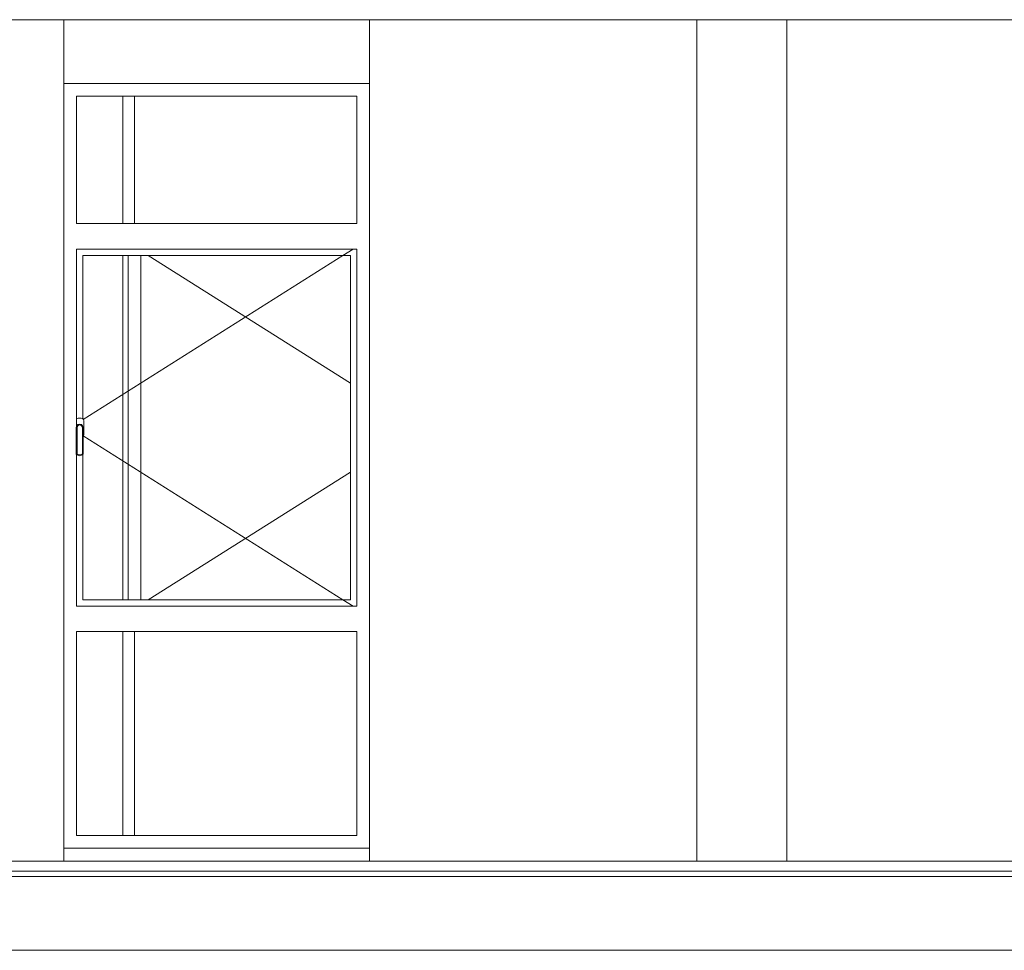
# Model space of a CAD drawing. Header units: millimetres. Extents: x -30280 to 309309, y -17460 to 4378.
# Tile 109 of 256: x 64027 to 67890, y -16544 to -12894. Entities that reach past the tile are written whole.
import ezdxf

# ---------------------------------------------------------------- set-up
doc = ezdxf.new("R2010")
doc.units = ezdxf.units.MM
doc.header["$MEASUREMENT"] = 0
doc.linetypes.add('Wipeout_Contour', pattern=[1000, 0, -1000])
doc.layers.add('P1_P2_PLANTA PRIMERA_2_09_EI_Mobiliari general', color=7, linetype='Continuous')
doc.layers.add('P1_P2_PLANTA PRIMERA_2_12_FAÇ_Façana', color=7, linetype='Continuous')
for name, color, linetype, lineweight in [('P1_P2_PLANTA PRIMERA_2_09_EI_Mobiliari general_Pluma_Nº__88', 7, 'Continuous', 5), ('P1_P2_PLANTA PRIMERA_2_10_ESTR_Fotjats_Pluma_Nº__1', 7, 'Continuous', 5), ('P1_P2_PLANTA PRIMERA_2_12_FAÇ_Façana_Pluma_Nº__47', 7, 'Continuous', 20)]:
    doc.layers.add(name, color=color, linetype=linetype, lineweight=lineweight)
doc.layers.add('P1_P2_PLANTA PRIMERA_2_12_FAÇ_Façana_Pluma_Nº__3', color=7, linetype='Continuous', lineweight=5, true_color=0xa4a4a4)

msp = doc.modelspace()

# ---------------------------------------------------------------- linework, layer by layer
at = {"layer": 'P1_P2_PLANTA PRIMERA_2_10_ESTR_Fotjats_Pluma_Nº__1', "color": 7, "linetype": 'Continuous', "lineweight": 5}
for p, q in [((73152, -16234.4), (36809, -16234.4)), ((73152, -16254.4), (36809, -16254.4)), ((73152, -16544.4), (36809, -16544.4))]:
    msp.add_line(p, q, dxfattribs=at)

# ---------------------------------------------------------------- wipeouts: each hides what was drawn before it
at = {"color": 254, "linetype": 'Wipeout_Contour', "lineweight": 0, "ltscale": 262386.257633}
msp.add_wipeout([(63687.1, -12894.4), (63687.1, -16194.4), (64200, -16194.4), (64200, -12894.4)], dxfattribs=at).dxf.layer = 'P1_P2_PLANTA PRIMERA_2_09_EI_Mobiliari general'
at = {"color": 254, "linetype": 'Wipeout_Contour', "lineweight": 0, "ltscale": 273773.255554}
msp.add_wipeout([(66684.2, -12894.4), (66684.2, -16194.4), (67037.1, -16194.4), (67037.1, -12894.4)], dxfattribs=at).dxf.layer = 'P1_P2_PLANTA PRIMERA_2_09_EI_Mobiliari general'

# ---------------------------------------------------------------- next in the draw order: wipeouts: each hides what was drawn before it
at = {"color": 254, "linetype": 'Wipeout_Contour', "lineweight": 0, "ltscale": 270575.965201}
msp.add_wipeout([(65400, -16194.4), (66684.2, -16194.4), (66684.2, -12894.4), (65400, -12894.4)], dxfattribs=at).dxf.layer = 'P1_P2_PLANTA PRIMERA_2_12_FAÇ_Façana'
at = {"color": 254, "linetype": 'Wipeout_Contour', "lineweight": 0, "ltscale": 278951.428739}
msp.add_wipeout([(67037.1, -12894.4), (67037.1, -16194.4), (69332.5, -16194.4), (69332.5, -12894.4)], dxfattribs=at).dxf.layer = 'P1_P2_PLANTA PRIMERA_2_12_FAÇ_Façana'
at = {"color": 254, "linetype": 'Wipeout_Contour', "lineweight": 0, "ltscale": 790526.922432}
msp.add_wipeout([(64200, -13194.4), (64200, -16094.4), (64250, -16094.4), (64250, -15294.4), (64250, -15194.4), (64250, -14599.9), (64249, -14598.4), (64249, -14494.4), (64250, -14490.7), (64250, -13794.4), (64250, -13694.4), (64250, -13194.4)], dxfattribs=at).dxf.layer = 'P1_P2_PLANTA PRIMERA_2_12_FAÇ_Façana'

# ---------------------------------------------------------------- next in the draw order: linework, layer by layer
at = {"layer": 'P1_P2_PLANTA PRIMERA_2_12_FAÇ_Façana_Pluma_Nº__47', "color": 7, "linetype": 'Continuous', "lineweight": 20}
for p, q in [((66684.2, -16194.4), (66684.2, -12894.4)), ((67037.1, -12894.4), (67037.1, -16194.4))]:
    msp.add_line(p, q, dxfattribs=at)

# ---------------------------------------------------------------- next in the draw order: wipeouts: each hides what was drawn before it
at = {"color": 254, "linetype": 'Wipeout_Contour', "lineweight": 0, "ltscale": 264380.590134}
msp.add_wipeout([(64200, -13144.4), (65400, -13144.4), (65400, -12894.4), (64200, -12894.4)], dxfattribs=at).dxf.layer = 'P1_P2_PLANTA PRIMERA_2_12_FAÇ_Façana'
at = {"color": 254, "linetype": 'Wipeout_Contour', "lineweight": 0, "ltscale": 535810.470932}
msp.add_wipeout([(65350, -13794.4), (65350, -15194.4), (65350, -15294.4), (65350, -16094.4), (65400, -16094.4), (65400, -13194.4), (65350, -13194.4), (65350, -13694.4)], dxfattribs=at).dxf.layer = 'P1_P2_PLANTA PRIMERA_2_12_FAÇ_Façana'
at = {"color": 254, "linetype": 'Wipeout_Contour', "lineweight": 0, "ltscale": 1119921.487677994}
msp.add_wipeout([(64250, -14460.3), (64250, -14490.7), (64250.8, -14487.7), (64255.7, -14482.7), (64262.5, -14480.9), (64269.2, -14482.7), (64274.1, -14487.7), (64276, -14494.4), (64276, -14527.6), (64277.1, -14526.4), (64278.5, -14521.4), (64278.5, -14467.4), (64277.1, -14462.4), (64273.5, -14458.8), (64268.5, -14457.4), (64256.5, -14457.4), (64251.5, -14458.8)], dxfattribs=at).dxf.layer = 'P1_P2_PLANTA PRIMERA_2_12_FAÇ_Façana'
at = {"color": 254, "linetype": 'Wipeout_Contour', "lineweight": 0, "ltscale": 263580.930259}
msp.add_wipeout([(64251, -14601.4), (64262.5, -14604.4), (64262.5, -14601.3), (64252.8, -14598.8)], dxfattribs=at).dxf.layer = 'P1_P2_PLANTA PRIMERA_2_12_FAÇ_Façana'
at = {"color": 254, "linetype": 'Wipeout_Contour', "lineweight": 0, "ltscale": 267148.083934}
msp.add_wipeout([(64200, -16194.4), (65400, -16194.4), (65400, -16144.4), (64200, -16144.4)], dxfattribs=at).dxf.layer = 'P1_P2_PLANTA PRIMERA_2_12_FAÇ_Façana'

# ---------------------------------------------------------------- next in the draw order: linework, layer by layer
at = {"layer": 'P1_P2_PLANTA PRIMERA_2_10_ESTR_Fotjats_Pluma_Nº__1', "color": 7, "linetype": 'Continuous', "lineweight": 5}
for p, q in [((73152, -12894.4), (36809, -12894.4)), ((73152, -16194.4), (36809, -16194.4))]:
    msp.add_line(p, q, dxfattribs=at)

# ---------------------------------------------------------------- next in the draw order: wipeouts: each hides what was drawn before it
at = {"color": 254, "linetype": 'Wipeout_Contour', "lineweight": 0, "ltscale": 396758.629177}
msp.add_wipeout([(64200, -13194.4), (64250, -13194.4), (65350, -13194.4), (65400, -13194.4), (65400, -13144.4), (64200, -13144.4)], dxfattribs=at).dxf.layer = 'P1_P2_PLANTA PRIMERA_2_12_FAÇ_Façana'
at = {"color": 254, "linetype": 'Wipeout_Contour', "lineweight": 0, "ltscale": 264966.676888}
msp.add_wipeout([(64250, -13694.4), (64250, -13794.4), (65350, -13794.4), (65350, -13694.4)], dxfattribs=at).dxf.layer = 'P1_P2_PLANTA PRIMERA_2_12_FAÇ_Façana'
at = {"color": 254, "linetype": 'Wipeout_Contour', "lineweight": 0, "ltscale": 526677.362994}
msp.add_wipeout([(64250, -13819.4), (64250, -14460.3), (64251.5, -14458.8), (64256.5, -14457.4), (64268.5, -14457.4), (64273.5, -14458.8), (64275, -14460.3), (64275, -13819.4)], dxfattribs=at).dxf.layer = 'P1_P2_PLANTA PRIMERA_2_12_FAÇ_Façana'
at = {"color": 254, "linetype": 'Wipeout_Contour', "lineweight": 0, "ltscale": 267716.435557}
msp.add_wipeout([(65325, -13819.4), (65325, -15169.4), (65350, -15169.4), (65350, -13819.4)], dxfattribs=at).dxf.layer = 'P1_P2_PLANTA PRIMERA_2_12_FAÇ_Façana'
at = {"color": 254, "linetype": 'Wipeout_Contour', "lineweight": 0, "ltscale": 263622.47047}
msp.add_wipeout([(64262.5, -14604.4), (64274, -14601.4), (64272.1, -14598.8), (64262.5, -14601.3)], dxfattribs=at).dxf.layer = 'P1_P2_PLANTA PRIMERA_2_12_FAÇ_Façana'
at = {"color": 254, "linetype": 'Wipeout_Contour', "lineweight": 0, "ltscale": 266276.393937}
msp.add_wipeout([(64250, -15194.4), (64250, -15294.4), (65350, -15294.4), (65350, -15194.4)], dxfattribs=at).dxf.layer = 'P1_P2_PLANTA PRIMERA_2_12_FAÇ_Façana'
at = {"color": 254, "linetype": 'Wipeout_Contour', "lineweight": 0, "ltscale": 400637.23007}
msp.add_wipeout([(64200, -16144.4), (65400, -16144.4), (65400, -16094.4), (65350, -16094.4), (64250, -16094.4), (64200, -16094.4)], dxfattribs=at).dxf.layer = 'P1_P2_PLANTA PRIMERA_2_12_FAÇ_Façana'

# ---------------------------------------------------------------- next in the draw order: linework, layer by layer
at = {"layer": 'P1_P2_PLANTA PRIMERA_2_09_EI_Mobiliari general_Pluma_Nº__88', "color": 7, "linetype": 'Continuous', "lineweight": 5}
msp.add_line((64200, -16194.4), (64200, -12894.4), dxfattribs=at)
at = {"layer": 'P1_P2_PLANTA PRIMERA_2_12_FAÇ_Façana_Pluma_Nº__3', "color": 253, "linetype": 'Continuous', "lineweight": 5, "true_color": 0xa4a4a4}
msp.add_line((64251.5, -14458.8), (64250, -14460.3), dxfattribs=at)
at = {"layer": 'P1_P2_PLANTA PRIMERA_2_12_FAÇ_Façana_Pluma_Nº__47', "color": 7, "linetype": 'Continuous', "lineweight": 20}
for p, q in [((65400, -12894.4), (65400, -16194.4)), ((64200, -13144.4), (65400, -13144.4)), ((65400, -16144.4), (64200, -16144.4))]:
    msp.add_line(p, q, dxfattribs=at)

# ---------------------------------------------------------------- next in the draw order: wipeouts: each hides what was drawn before it
at = {"color": 254, "linetype": 'Wipeout_Contour', "lineweight": 0, "ltscale": 264722.016019}
msp.add_wipeout([(64250, -13694.4), (65350, -13694.4), (65350, -13194.4), (64250, -13194.4)], dxfattribs=at).dxf.layer = 'P1_P2_PLANTA PRIMERA_2_12_FAÇ_Façana'
at = {"color": 254, "linetype": 'Wipeout_Contour', "lineweight": 0, "ltscale": 397533.295356}
msp.add_wipeout([(64250, -13819.4), (64275, -13819.4), (65325, -13819.4), (65350, -13819.4), (65350, -13794.4), (64250, -13794.4)], dxfattribs=at).dxf.layer = 'P1_P2_PLANTA PRIMERA_2_12_FAÇ_Façana'
at = {"color": 254, "linetype": 'Wipeout_Contour', "lineweight": 0, "ltscale": 263555.146805}
msp.add_wipeout([(64249, -14598.4), (64251, -14601.4), (64252.8, -14598.8), (64252, -14597.5)], dxfattribs=at).dxf.layer = 'P1_P2_PLANTA PRIMERA_2_12_FAÇ_Façana'
at = {"color": 254, "linetype": 'Wipeout_Contour', "lineweight": 0, "ltscale": 266698.844925}
msp.add_wipeout([(64250, -15294.4), (64250, -16094.4), (65350, -16094.4), (65350, -15294.4)], dxfattribs=at).dxf.layer = 'P1_P2_PLANTA PRIMERA_2_12_FAÇ_Façana'

# ---------------------------------------------------------------- next in the draw order: linework, layer by layer
at = {"layer": 'P1_P2_PLANTA PRIMERA_2_12_FAÇ_Façana_Pluma_Nº__3', "color": 253, "linetype": 'Continuous', "lineweight": 5, "true_color": 0xa4a4a4}
for p, q in [((64250, -13694.4), (64250, -13194.4)), ((64250, -13194.4), (65350, -13194.4)), ((64477.1, -13194.4), (64477.1, -13694.4)), ((65350, -13194.4), (65350, -13694.4)), ((65350, -13694.4), (64250, -13694.4)), ((64250, -13794.4), (65350, -13794.4)), ((64250, -16094.4), (64250, -15294.4)), ((64250, -15294.4), (65350, -15294.4)), ((64477.1, -15294.4), (64477.1, -16094.4)), ((65350, -15294.4), (65350, -16094.4)), ((65350, -16094.4), (64250, -16094.4))]:
    msp.add_line(p, q, dxfattribs=at)
at = {"layer": 'P1_P2_PLANTA PRIMERA_2_12_FAÇ_Façana_Pluma_Nº__47', "color": 7, "linetype": 'Continuous', "lineweight": 20}
for p, q in [((64432.1, -13694.4), (64432.1, -13194.4)), ((64432.1, -16094.4), (64432.1, -15294.4))]:
    msp.add_line(p, q, dxfattribs=at)

# ---------------------------------------------------------------- next in the draw order: wipeouts: each hides what was drawn before it
at = {"color": 254, "linetype": 'Wipeout_Contour', "lineweight": 0, "ltscale": 263506.146105}
msp.add_wipeout([(64249, -14494.4), (64249, -14598.4), (64252, -14597.5), (64252, -14494.8)], dxfattribs=at).dxf.layer = 'P1_P2_PLANTA PRIMERA_2_12_FAÇ_Façana'
at = {"color": 254, "linetype": 'Wipeout_Contour', "lineweight": 0, "ltscale": 263643.753008}
msp.add_wipeout([(64274, -14601.4), (64276, -14598.4), (64273, -14597.5), (64272.1, -14598.8)], dxfattribs=at).dxf.layer = 'P1_P2_PLANTA PRIMERA_2_12_FAÇ_Façana'

# ---------------------------------------------------------------- next in the draw order: wipeouts: each hides what was drawn before it
at = {"color": 254, "linetype": 'Wipeout_Contour', "lineweight": 0, "ltscale": 263460.984726}
msp.add_wipeout([(64250.8, -14487.7), (64249, -14494.4), (64252, -14494.8), (64253.5, -14489.2)], dxfattribs=at).dxf.layer = 'P1_P2_PLANTA PRIMERA_2_12_FAÇ_Façana'
at = {"color": 254, "linetype": 'Wipeout_Contour', "lineweight": 0, "ltscale": 263599.777312}
msp.add_wipeout([(64276, -14598.4), (64276, -14494.4), (64273, -14494.8), (64273, -14597.5)], dxfattribs=at).dxf.layer = 'P1_P2_PLANTA PRIMERA_2_12_FAÇ_Façana'

# ---------------------------------------------------------------- next in the draw order: wipeouts: each hides what was drawn before it
at = {"color": 254, "linetype": 'Wipeout_Contour', "lineweight": 0, "ltscale": 263548.315562}
msp.add_wipeout([(64276, -14494.4), (64274.1, -14487.7), (64271.5, -14489.2), (64273, -14494.8)], dxfattribs=at).dxf.layer = 'P1_P2_PLANTA PRIMERA_2_12_FAÇ_Façana'

# ---------------------------------------------------------------- next in the draw order: wipeouts: each hides what was drawn before it
at = {"color": 254, "linetype": 'Wipeout_Contour', "lineweight": 0, "ltscale": 263468.00287}
msp.add_wipeout([(64255.7, -14482.7), (64250.8, -14487.7), (64253.5, -14489.2), (64257.3, -14485.4)], dxfattribs=at).dxf.layer = 'P1_P2_PLANTA PRIMERA_2_12_FAÇ_Façana'

# ---------------------------------------------------------------- next in the draw order: wipeouts: each hides what was drawn before it
at = {"color": 254, "linetype": 'Wipeout_Contour', "lineweight": 0, "ltscale": 263532.026405}
msp.add_wipeout([(64274.1, -14487.7), (64269.2, -14482.7), (64267.6, -14485.4), (64271.5, -14489.2)], dxfattribs=at).dxf.layer = 'P1_P2_PLANTA PRIMERA_2_12_FAÇ_Façana'

# ---------------------------------------------------------------- next in the draw order: wipeouts: each hides what was drawn before it
at = {"color": 254, "linetype": 'Wipeout_Contour', "lineweight": 0, "ltscale": 263485.49018}
msp.add_wipeout([(64262.5, -14480.9), (64255.7, -14482.7), (64257.3, -14485.4), (64262.5, -14484)], dxfattribs=at).dxf.layer = 'P1_P2_PLANTA PRIMERA_2_12_FAÇ_Façana'

# ---------------------------------------------------------------- next in the draw order: wipeouts: each hides what was drawn before it
at = {"color": 254, "linetype": 'Wipeout_Contour', "lineweight": 0, "ltscale": 263509.248497}
msp.add_wipeout([(64269.2, -14482.7), (64262.5, -14480.9), (64262.5, -14484), (64267.6, -14485.4)], dxfattribs=at).dxf.layer = 'P1_P2_PLANTA PRIMERA_2_12_FAÇ_Façana'

# ---------------------------------------------------------------- next in the draw order: wipeouts: each hides what was drawn before it
at = {"color": 254, "linetype": 'Wipeout_Contour', "lineweight": 0, "ltscale": 790628.145705}
msp.add_wipeout([(64252.8, -14598.8), (64262.5, -14601.3), (64272.1, -14598.8), (64273, -14597.5), (64273, -14494.8), (64271.5, -14489.2), (64267.6, -14485.4), (64262.5, -14484), (64257.3, -14485.4), (64253.5, -14489.2), (64252, -14494.8), (64252, -14597.5)], dxfattribs=at).dxf.layer = 'P1_P2_PLANTA PRIMERA_2_12_FAÇ_Façana'

# ---------------------------------------------------------------- next in the draw order: linework, layer by layer
at = {"layer": 'P1_P2_PLANTA PRIMERA_2_12_FAÇ_Façana_Pluma_Nº__3', "color": 253, "linetype": 'Continuous', "lineweight": 5, "true_color": 0xa4a4a4}
for p, q in [((64250, -14490.7), (64250, -13794.4)), ((64249, -14494.4), (64250.8, -14487.7)), ((64252, -14494.8), (64253.5, -14489.2))]:
    msp.add_line(p, q, dxfattribs=at)

# ---------------------------------------------------------------- next in the draw order: wipeouts: each hides what was drawn before it
at = {"color": 254, "linetype": 'Wipeout_Contour', "lineweight": 0, "ltscale": 461558.918894}
msp.add_wipeout([(64251, -14601.4), (64250, -14599.9), (64250, -15169.4), (64275, -15169.4), (64275, -14599.9), (64274, -14601.4), (64262.5, -14604.4)], dxfattribs=at).dxf.layer = 'P1_P2_PLANTA PRIMERA_2_12_FAÇ_Façana'

# ---------------------------------------------------------------- next in the draw order: linework, layer by layer
at = {"layer": 'P1_P2_PLANTA PRIMERA_2_12_FAÇ_Façana_Pluma_Nº__3', "color": 253, "linetype": 'Continuous', "lineweight": 5, "true_color": 0xa4a4a4}
for p, q in [((64249, -14598.4), (64249, -14494.4)), ((64252, -14597.5), (64252, -14494.8)), ((64251, -14601.4), (64249, -14598.4)), ((64252.8, -14598.8), (64252, -14597.5))]:
    msp.add_line(p, q, dxfattribs=at)

# ---------------------------------------------------------------- next in the draw order: wipeouts: each hides what was drawn before it
at = {"color": 254, "linetype": 'Wipeout_Contour', "lineweight": 0, "ltscale": 399322.821709}
msp.add_wipeout([(64250, -15169.4), (64250, -15194.4), (65350, -15194.4), (65350, -15169.4), (65325, -15169.4), (64275, -15169.4)], dxfattribs=at).dxf.layer = 'P1_P2_PLANTA PRIMERA_2_12_FAÇ_Façana'

# ---------------------------------------------------------------- next in the draw order: linework, layer by layer
at = {"layer": 'P1_P2_PLANTA PRIMERA_2_12_FAÇ_Façana_Pluma_Nº__3', "color": 253, "linetype": 'Continuous', "lineweight": 5, "true_color": 0xa4a4a4}
for p, q in [((65350, -13794.4), (65350, -15194.4)), ((64250, -15194.4), (64250, -14599.9)), ((65350, -15194.4), (64250, -15194.4))]:
    msp.add_line(p, q, dxfattribs=at)

# ---------------------------------------------------------------- next in the draw order: wipeouts: each hides what was drawn before it
at = {"color": 254, "linetype": 'Wipeout_Contour', "lineweight": 0, "ltscale": 792793.213691}
msp.add_wipeout([(64275, -14460.3), (64277.1, -14462.4), (64278.5, -14467.4), (64278.5, -14521.4), (64277.1, -14526.4), (64276, -14527.6), (64276, -14598.4), (64275, -14599.9), (64275, -15169.4), (65325, -15169.4), (65325, -13819.4), (64275, -13819.4)], dxfattribs=at).dxf.layer = 'P1_P2_PLANTA PRIMERA_2_12_FAÇ_Façana'

# ---------------------------------------------------------------- next in the draw order: linework, layer by layer
at = {"layer": 'P1_P2_PLANTA PRIMERA_2_12_FAÇ_Façana_Pluma_Nº__3', "color": 253, "linetype": 'Continuous', "lineweight": 5, "true_color": 0xa4a4a4}
for p, q in [((64275, -14460.3), (64275, -13819.4)), ((64275, -13819.4), (65325, -13819.4)), ((65295.6, -13819.4), (64276.6, -14461.9)), ((64452.1, -15169.4), (64452.1, -13819.4)), ((64502.1, -13819.4), (64502.1, -15169.4)), ((64531.4, -13819.4), (65325, -14319.7)), ((65335.3, -13794.4), (65295.6, -13819.4)), ((65325, -13819.4), (65325, -15169.4)), ((64250.8, -14487.7), (64255.7, -14482.7)), ((64256.5, -14457.4), (64251.5, -14458.8)), ((64253.5, -14489.2), (64257.3, -14485.4)), ((64255.7, -14482.7), (64262.5, -14480.9)), ((64268.5, -14457.4), (64256.5, -14457.4)), ((64257.3, -14485.4), (64262.5, -14484)), ((64262.5, -14480.9), (64269.2, -14482.7)), ((64262.5, -14484), (64267.6, -14485.4)), ((64267.6, -14485.4), (64271.5, -14489.2)), ((64273.5, -14458.8), (64268.5, -14457.4)), ((64269.2, -14482.7), (64274.1, -14487.7)), ((64277.1, -14462.4), (64273.5, -14458.8)), ((64278.5, -14467.4), (64277.1, -14462.4)), ((64278.5, -14521.4), (64278.5, -14467.4)), ((64271.5, -14489.2), (64273, -14494.8)), ((64273, -14494.8), (64273, -14597.5)), ((64274.1, -14487.7), (64276, -14494.4)), ((64276, -14494.4), (64276, -14598.4)), ((64277.1, -14526.4), (64278.5, -14521.4)), ((64276, -14527.6), (64277.1, -14526.4)), ((65295.6, -15169.4), (64276.6, -14527)), ((64262.5, -14604.4), (64251, -14601.4)), ((64262.5, -14601.3), (64252.8, -14598.8)), ((64272.1, -14598.8), (64262.5, -14601.3)), ((64274, -14601.4), (64262.5, -14604.4)), ((64273, -14597.5), (64272.1, -14598.8)), ((64276, -14598.4), (64274, -14601.4)), ((64275, -15169.4), (64275, -14599.9)), ((64531.4, -15169.4), (65325, -14669.2)), ((65325, -15169.4), (64275, -15169.4)), ((65335.3, -15194.4), (65295.6, -15169.4))]:
    msp.add_line(p, q, dxfattribs=at)
at = {"layer": 'P1_P2_PLANTA PRIMERA_2_12_FAÇ_Façana_Pluma_Nº__47', "color": 7, "linetype": 'Continuous', "lineweight": 20}
msp.add_line((64432.1, -15169.4), (64432.1, -13819.4), dxfattribs=at)

doc.saveas('drawing.dxf')
